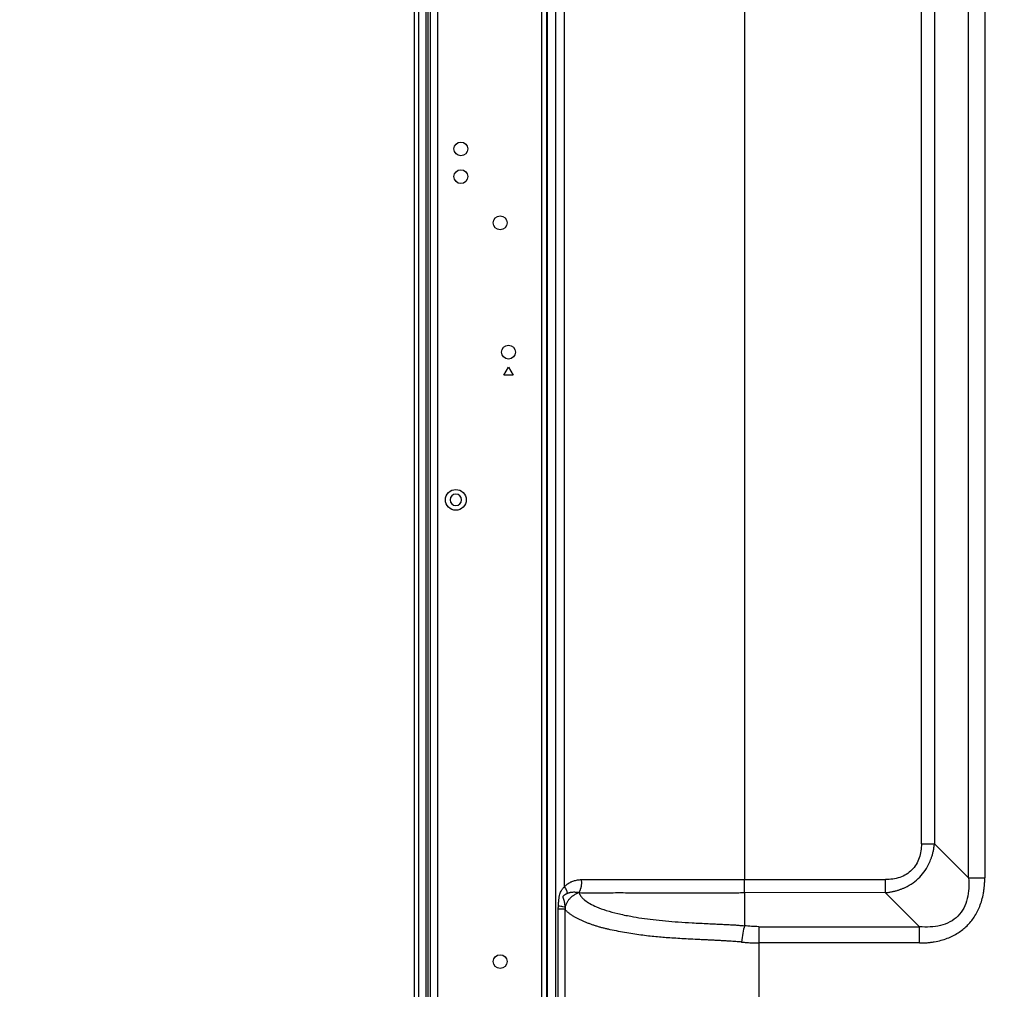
# Model space of a CAD drawing. Header units: millimetres. Extents: x 0 to 1118, y 0 to 864.
# Tile 66 of 256: x 664 to 699, y 362 to 397. Entities that reach past the tile are written whole.
import ezdxf

# ---------------------------------------------------------------- set-up
doc = ezdxf.new("R2010")
doc.units = ezdxf.units.MM
doc.styles.add('SLDTEXTSTYLE5', font='TXT', dxfattribs={"width": 0.75})
doc.dimstyles.new('SLDDIMSTYLE3', dxfattribs={"dimtxt": 4.7625, "dimasz": 3.556, "dimexe": 0, "dimexo": 0.0625, "dimgap": 1.190625, "dimtad": 1, "dimlfac": 6, "dimrnd": 1e-09, "dimzin": 4, "dimdsep": 46, "dimtxsty": 'SLDTEXTSTYLE5', "dimsah": 1, "dimcen": 0.09, "dimadec": 0, "dimazin": 1, "dimtfac": 1, "dimtofl": 0, "dimtmove": 0, "dimatfit": 3, "dimfxl": 1, "dimfrac": 2, "dimtolj": 1, "dimtzin": 12, "dimarcsym": 0})

# ---------------------------------------------------------------- blocks, each defined once
blk = doc.blocks.new('_D_14')
at = {"color": 7, "linetype": 'Continuous', "lineweight": 0}
for p, q in [((778.402, 412.861), (660.749, 412.861)), ((661.749, 412.861), (661.749, 346.194)), ((778.402, 346.194), (660.749, 346.194))]:
    blk.add_line(p, q, dxfattribs=at)
at = {"color": 7, "linetype": 'Continuous', "lineweight": 18}
for points in [[(661.749, 412.861), (661.368, 409.305), (662.13, 409.305)], [(661.749, 346.194), (662.13, 349.75), (661.368, 349.75)]]:
    blk.add_solid(points, dxfattribs=at)
at = {"color": 7, "linetype": 'Continuous', "lineweight": 18, "insert": (655.609, 370.83), "char_height": 4.7625, "attachment_point": 1, "rotation": 90, "style": 'SLDTEXTSTYLE5'}
blk.add_mtext('400.00', dxfattribs=at)

msp = doc.modelspace()

# ---------------------------------------------------------------- linework, layer by layer
at = {"color": 7, "linetype": 'Continuous', "lineweight": 25}
for p, q in [((677.8309, 513.636), (677.8309, 309.911)), ((677.9976, 309.911), (677.9976, 513.636)), ((682.445, 319.897), (682.445, 503.3249)), ((682.6499, 319.9578), (682.6499, 503.2641)), ((678.3349, 358.5908), (678.3349, 463.7978)), ((678.4182, 358.6238), (678.4182, 463.7648)), ((682.6092, 430.611), (682.6092, 320.0618)), ((682.9445, 348.6276), (682.9445, 430.611)), ((697.8408, 366.3061), (697.8408, 412.9384)), ((698.4301, 412.9384), (698.4301, 366.3061)), ((683.2615, 365.9894), (683.2615, 412.6661)), ((689.7516, 412.4181), (689.7516, 366.2371)), ((696.1421, 367.5335), (696.1421, 411.711)), ((696.6135, 411.711), (696.6135, 367.5335)), ((681.0682, 384.4443), (681.2349, 384.733)), ((681.2349, 384.733), (681.4016, 384.4443)), ((681.4016, 384.4443), (681.0682, 384.4443)), ((696.1421, 367.5335), (696.6135, 367.5335)), ((697.8408, 366.3061), (696.6135, 367.5335)), ((689.7516, 366.2371), (694.8458, 366.2371)), ((694.8457, 365.7658), (694.8457, 366.2371)), ((697.8408, 366.3061), (698.4301, 366.3061)), ((689.7516, 365.7658), (689.7515, 364.5715)), ((694.8457, 365.7657), (689.7516, 365.7658)), ((694.8457, 365.7657), (696.0731, 364.5384)), ((683.2789, 365.1733), (683.0336, 365.1733)), ((683.0337, 348.6276), (683.0336, 365.1733)), ((683.2789, 347.7487), (683.2789, 365.1733)), ((690.2697, 364.5384), (690.2697, 363.9491)), ((690.2697, 364.5384), (696.0731, 364.5384)), ((696.0731, 363.9491), (696.0731, 364.5384)), ((690.2697, 363.9491), (690.2697, 361.7661)), ((696.0731, 363.9491), (690.2697, 363.9491))]:
    msp.add_line(p, q, dxfattribs=at)
at = {"color": 8, "linetype": 'Continuous', "lineweight": 25}
for p, q in [((678.2516, 463.8507), (678.2516, 358.5379)), ((678.6682, 463.7443), (678.6682, 358.6443))]:
    msp.add_line(p, q, dxfattribs=at)
at = {"color": 7, "linetype": 'Continuous', "lineweight": 25}
for centre, radius in [((679.5182, 392.611), 0.25), ((679.5182, 391.611), 0.25), ((680.9349, 389.9443), 0.25), ((681.2349, 385.2776), 0.25), ((679.3349, 379.9443), 0.375), ((680.9349, 363.2776), 0.25)]:
    msp.add_circle(centre, radius, dxfattribs=at)
for start, end in [(90, 270), (270, 90)]:
    msp.add_arc((679.3349, 379.9443), 0.2083, start, end, dxfattribs=at)
for points, knots in [([(694.8457, 365.7657), (694.8673, 365.768), (694.91, 365.7725), (694.9732, 365.7813), (695.0347, 365.7914), (695.0946, 365.8029), (695.1527, 365.8158), (695.209, 365.8298), (695.2636, 365.8449), (695.3163, 365.8611), (695.3672, 365.8781), (695.4162, 365.896), (695.4633, 365.9145), (695.5085, 365.9336), (695.6402, 365.9931), (695.8432, 366.1105), (696.0873, 366.3199), (696.2896, 366.5667), (696.4092, 366.783), (696.478, 366.9478), (696.5141, 367.0482), (696.5469, 367.1575), (696.5751, 367.2754), (696.5986, 367.4015), (696.6084, 367.4887), (696.6135, 367.5335)], [0, 0, 0, 0, 0.023937, 0.0473613, 0.0702643, 0.0926399, 0.1144843, 0.1357952, 0.1565661, 0.176789, 0.1964584, 0.2155709, 0.2341249, 0.2521187, 0.2695448, 0.3929239, 0.508006, 0.6206553, 0.7414099, 0.7778152, 0.8169545, 0.858788, 0.9032757, 0.9503622, 1, 1, 1, 1]), ([(696.1421, 367.5335), (696.1421, 367.3567), (696.1178, 367.181), (696.0331, 366.9363), (695.9968, 366.858), (695.9078, 366.7122), (695.855, 366.6447), (695.7346, 366.5243), (695.6671, 366.4715), (695.5213, 366.3824), (695.443, 366.3461), (695.1983, 366.2614), (695.0225, 366.2371), (694.8458, 366.2371)], [0, 0, 0, 0, 0.25, 0.25, 0.375, 0.375, 0.5, 0.5, 0.625, 0.625, 0.75, 0.75, 1, 1, 1, 1]), ([(683.2615, 365.9894), (683.27, 365.9977), (683.2869, 366.0141), (683.3133, 366.0372), (683.3407, 366.0592), (683.369, 366.08), (683.3983, 366.0996), (683.4285, 366.118), (683.4597, 366.1352), (683.4919, 366.1512), (683.5352, 366.1705), (683.59, 366.1912), (683.6569, 366.2107), (683.7255, 366.2249), (683.7958, 366.2343), (683.8434, 366.2362), (683.8673, 366.2371)], [0, 0, 0, 0, 0.05058598, 0.10137186, 0.15244116, 0.20387628, 0.25575815, 0.30816594, 0.36117676, 0.41486541, 0.46930422, 0.57408723, 0.67909887, 0.78479329, 0.89161628, 1, 1, 1, 1]), ([(683.7816, 365.7686), (683.7861, 365.7764), (683.795, 365.792), (683.8075, 365.8171), (683.8194, 365.8434), (683.8305, 365.871), (683.8409, 365.8999), (683.8503, 365.93), (683.8587, 365.9611), (683.8672, 365.9974), (683.8745, 366.0394), (683.879, 366.0872), (683.8796, 366.1365), (683.8765, 366.1867), (683.8708, 366.2203), (683.8679, 366.2371)], [0, 0, 0, 0, 0.0620803, 0.1250526, 0.1888518, 0.2534075, 0.3186448, 0.3844844, 0.4508436, 0.5176366, 0.6111954, 0.7062826, 0.8028124, 0.9007258, 1, 1, 1, 1]), ([(683.8673, 366.2367), (684.0767, 366.2367), (684.2912, 366.2367), (684.7276, 366.2367), (684.9494, 366.2367), (685.625, 366.2367), (686.089, 366.2367), (686.8069, 366.2367), (687.0499, 366.2367), (687.5449, 366.2367), (687.797, 366.2367), (688.1847, 366.2367), (688.3155, 366.2367), (688.5813, 366.2367), (688.7165, 366.2367), (688.9938, 366.2367), (689.1359, 366.2367), (689.4285, 366.2367), (689.579, 366.2367), (689.7516, 366.2367)], [0, 0, 0, 0, 0.125, 0.125, 0.25, 0.25, 0.5, 0.5, 0.625, 0.625, 0.75, 0.75, 0.8125, 0.8125, 0.875, 0.875, 0.9375, 0.9375, 1, 1, 1, 1]), ([(689.7516, 365.7658), (689.7516, 365.826), (689.7516, 365.9004), (689.7516, 366.0637), (689.7516, 366.1521), (689.7516, 366.2371)], [0, 0, 0, 0, 0.5, 0.5, 1, 1, 1, 1]), ([(697.8408, 366.3061), (697.8537, 366.1773), (697.8582, 366.0486), (697.8461, 365.7953), (697.8295, 365.6705), (697.7704, 365.4305), (697.7278, 365.3153), (697.614, 365.1026), (697.5427, 365.0053), (697.374, 364.8366), (697.2767, 364.7652), (697.064, 364.6514), (696.9488, 364.6088), (696.7088, 364.5497), (696.584, 364.5331), (696.3306, 364.521), (696.2019, 364.5255), (696.0731, 364.5384)], [0, 0, 0, 0, 0.125, 0.125, 0.25, 0.25, 0.375, 0.375, 0.5, 0.5, 0.625, 0.625, 0.75, 0.75, 0.875, 0.875, 1, 1, 1, 1]), ([(696.0731, 363.9491), (696.0976, 363.9493), (696.146, 363.9495), (696.2177, 363.9519), (696.2876, 363.9556), (696.3555, 363.9606), (696.4214, 363.967), (696.4854, 363.9745), (696.5474, 363.9832), (696.6705, 364.0031), (696.8481, 364.042), (697.0737, 364.1147), (697.2796, 364.2046), (697.5267, 364.3445), (697.7983, 364.5596), (698.0173, 364.8274), (698.1597, 365.0702), (698.2523, 365.274), (698.3288, 365.5), (698.3753, 365.7012), (698.4027, 365.8729), (698.418, 366.0089), (698.4282, 366.1544), (698.4294, 366.2546), (698.4301, 366.3061)], [0, 0, 0, 0, 0.01951063, 0.03854131, 0.05708785, 0.07514752, 0.09271878, 0.10980104, 0.12639376, 0.14249376, 0.2090593, 0.27077837, 0.33082412, 0.38748138, 0.49635425, 0.60428711, 0.66057415, 0.71996301, 0.78202595, 0.85010675, 0.88400683, 0.92030085, 0.95897109, 1, 1, 1, 1]), ([(683.0373, 365.2805), (683.0386, 365.3027), (683.0414, 365.3474), (683.0467, 365.4142), (683.0526, 365.4763), (683.0583, 365.5311), (683.0636, 365.5801), (683.0693, 365.6246), (683.0789, 365.681), (683.0989, 365.7475), (683.1367, 365.827), (683.1912, 365.9093), (683.2368, 365.9612), (683.2615, 365.9894)], [0, 0, 0, 0, 0.0846602, 0.1694982, 0.2545417, 0.3216072, 0.3786409, 0.4419934, 0.4924998, 0.5967099, 0.7096219, 0.8421505, 1, 1, 1, 1]), ([(683.3669, 365.7446), (683.3586, 365.7814), (683.3454, 365.8212), (683.3099, 365.9039), (683.2876, 365.9468), (683.2616, 365.9894)], [0, 0, 0, 0, 0.5, 0.5, 1, 1, 1, 1]), ([(683.3669, 365.7446), (683.3758, 365.7482), (683.3936, 365.7553), (683.4207, 365.7643), (683.4481, 365.772), (683.4819, 365.7797), (683.5297, 365.7877), (683.5874, 365.792), (683.6418, 365.7908), (683.6902, 365.7862), (683.7346, 365.7795), (683.7669, 365.772), (683.7816, 365.7686)], [0, 0, 0, 0, 0.06833224, 0.13665304, 0.20490723, 0.27303065, 0.38706814, 0.55370774, 0.68673118, 0.77294318, 0.8962024, 1, 1, 1, 1]), ([(683.28, 365.2382), (683.2793, 365.2532), (683.2779, 365.2834), (683.274, 365.3281), (683.2686, 365.3726), (683.2614, 365.4166), (683.2543, 365.4501), (683.2485, 365.4733), (683.2442, 365.49), (683.2378, 365.5102), (683.23, 365.5333), (683.2236, 365.5523), (683.2182, 365.5674), (683.2129, 365.579), (683.2087, 365.5913), (683.2069, 365.602), (683.2071, 365.6102), (683.2081, 365.6185), (683.2098, 365.6269), (683.2129, 365.635), (683.2176, 365.6451), (683.2248, 365.6543), (683.236, 365.6653), (683.2513, 365.6778), (683.2677, 365.6897), (683.2819, 365.6998), (683.2968, 365.7093), (683.3163, 365.7205), (683.3414, 365.7334), (683.3584, 365.7409), (683.3669, 365.7446)], [0, 0, 0, 0, 0.0708975, 0.1421779, 0.2138541, 0.2860788, 0.358834, 0.3816228, 0.4043192, 0.4437742, 0.4892222, 0.5259952, 0.5422113, 0.5679052, 0.5915895, 0.603964, 0.6145842, 0.6251133, 0.6382197, 0.6500537, 0.6621463, 0.6871416, 0.7063224, 0.7437831, 0.7939507, 0.8185578, 0.839199, 0.8927731, 0.946412, 1, 1, 1, 1]), ([(683.7816, 365.7686), (683.7703, 365.7641), (683.7475, 365.7551), (683.7141, 365.74), (683.6811, 365.7238), (683.6488, 365.7064), (683.6171, 365.6877), (683.5864, 365.6678), (683.5565, 365.6468), (683.5278, 365.6247), (683.5002, 365.6016), (683.4739, 365.5775), (683.4468, 365.5503), (683.4186, 365.5189), (683.3894, 365.482), (683.3614, 365.4409), (683.3353, 365.3956), (683.3123, 365.3464), (683.2929, 365.2936), (683.2844, 365.2569), (683.28, 365.2382)], [0, 0, 0, 0, 0.0438743, 0.088178, 0.1328718, 0.1779144, 0.2232621, 0.2688696, 0.3146897, 0.3606739, 0.4067728, 0.4529362, 0.4991134, 0.557313, 0.6203413, 0.6880401, 0.7601871, 0.8364881, 0.9165741, 1, 1, 1, 1]), ([(683.7802, 365.7658), (684.0084, 365.7656), (684.2411, 365.7655), (684.7124, 365.7655), (684.9509, 365.7658), (685.4324, 365.7658), (685.6757, 365.7657), (686.1668, 365.7656), (686.4142, 365.7657), (686.9133, 365.7657), (687.1648, 365.7657), (687.672, 365.7657), (687.9277, 365.7657), (688.4434, 365.7657), (688.7036, 365.7657), (689.0965, 365.7657), (689.2278, 365.7656), (689.4252, 365.7656), (689.4911, 365.7656), (689.6223, 365.7658), (689.6876, 365.7659), (689.7516, 365.7659)], [0, 0, 0, 0, 0.125, 0.125, 0.25, 0.25, 0.375, 0.375, 0.5, 0.5, 0.625, 0.625, 0.75, 0.75, 0.875, 0.875, 0.9375, 0.9375, 0.96875, 0.96875, 1, 1, 1, 1]), ([(683.7816, 365.7686), (683.7832, 365.7626), (683.7866, 365.7503), (683.7935, 365.732), (683.8021, 365.7132), (683.8123, 365.6937), (683.8244, 365.6737), (683.8382, 365.6532), (683.8668, 365.6143), (683.9157, 365.5591), (684.0179, 365.468), (684.1788, 365.3634), (684.4362, 365.2396), (684.7713, 365.1187), (685.1864, 365.0054), (685.7439, 364.8893), (686.4672, 364.7856), (687.2166, 364.7163), (687.8864, 364.6751), (688.3202, 364.6542), (688.655, 364.6393), (688.8612, 364.6297), (689.059, 364.6207), (689.2467, 364.611), (689.4226, 364.5995), (689.5897, 364.5867), (689.6985, 364.5764), (689.7515, 364.5713)], [0, 0, 0, 0, 0.00414, 0.0085507, 0.0132407, 0.0182176, 0.0234876, 0.0290562, 0.0349282, 0.0559382, 0.0779029, 0.1230145, 0.1731409, 0.24266, 0.3170238, 0.3956047, 0.5245304, 0.661719, 0.7351406, 0.8183409, 0.8481804, 0.8771068, 0.9052191, 0.9309275, 0.9551909, 0.9781636, 1, 1, 1, 1]), ([(683.0336, 365.1733), (683.0337, 365.1851), (683.0338, 365.2088), (683.035, 365.2445), (683.0365, 365.2684), (683.0373, 365.2805)], [0, 0, 0, 0, 0.3287, 0.6619327, 1, 1, 1, 1]), ([(683.28, 365.2382), (683.2659, 365.2438), (683.2372, 365.2506), (683.1536, 365.2651), (683.0988, 365.2729), (683.0372, 365.2805)], [0, 0, 0, 0, 0.5, 0.5, 1, 1, 1, 1]), ([(689.6519, 363.9823), (689.6266, 363.9847), (689.5721, 363.9898), (689.4847, 363.9967), (689.3859, 364.0039), (689.2763, 364.0112), (689.1561, 364.0187), (689.0259, 364.0263), (688.8858, 364.0341), (688.7364, 364.042), (688.5781, 364.0501), (688.4112, 364.0583), (688.2361, 364.0667), (688.0059, 364.0773), (687.7315, 364.0906), (687.4237, 364.108), (687.1375, 364.1263), (686.8719, 364.1457), (686.6129, 364.1668), (686.3505, 364.1928), (686.0755, 364.2264), (685.7914, 364.2668), (685.4992, 364.3142), (685.2009, 364.3686), (684.9827, 364.4126), (684.8435, 364.4428), (684.7832, 364.4566), (684.7233, 364.471), (684.6637, 364.486), (684.6045, 364.5016), (684.5457, 364.5177), (684.4873, 364.5344), (684.4294, 364.5517), (684.3719, 364.5696), (684.3148, 364.5881), (684.2583, 364.6071), (684.2023, 364.6267), (684.1468, 364.647), (684.092, 364.6678), (684.0378, 364.6891), (683.9842, 364.7111), (683.9314, 364.7336), (683.8794, 364.7568), (683.8282, 364.7805), (683.778, 364.8048), (683.7289, 364.8296), (683.6809, 364.8551), (683.6342, 364.8811), (683.5888, 364.9077), (683.5448, 364.9349), (683.5025, 364.9627), (683.4619, 364.9911), (683.4231, 365.0201), (683.3862, 365.0497), (683.3521, 365.0799), (683.3219, 365.1107), (683.296, 365.1421), (683.2841, 365.1628), (683.2781, 365.1733)], [0, 0, 0, 0, 0.0095322, 0.0205461, 0.0330018, 0.0468594, 0.0620815, 0.0786351, 0.0964897, 0.1156108, 0.1359666, 0.1575301, 0.1802796, 0.2042, 0.2477607, 0.2887558, 0.327325, 0.3635867, 0.3976411, 0.4348034, 0.4740176, 0.5152777, 0.5585692, 0.6038772, 0.6512009, 0.6608828, 0.6705949, 0.6803383, 0.690114, 0.6999229, 0.7097663, 0.7196453, 0.7295613, 0.7395156, 0.7495096, 0.7595449, 0.769623, 0.7797457, 0.789915, 0.8001331, 0.8104024, 0.8207257, 0.8311063, 0.8415482, 0.8520563, 0.8626359, 0.8732935, 0.8840362, 0.8948728, 0.9058138, 0.9168707, 0.9280567, 0.9393864, 0.950881, 0.9625958, 0.9746134, 0.9870385, 1, 1, 1, 1]), ([(683.28, 365.2382), (683.2799, 365.2327), (683.2798, 365.2223), (683.2791, 365.208), (683.2786, 365.1957), (683.2786, 365.1847), (683.2788, 365.1772), (683.2789, 365.1733)], [0, 0, 0, 0, 0.256265, 0.4922418, 0.6521471, 0.8208006, 1, 1, 1, 1]), ([(689.7515, 364.5715), (689.7335, 364.4967), (689.7148, 364.4038), (689.6802, 364.1995), (689.6645, 364.0887), (689.6518, 363.9823)], [0, 0, 0, 0, 0.5, 0.5, 1, 1, 1, 1]), ([(689.6518, 363.9823), (689.6809, 363.9794), (689.738, 363.9737), (689.8225, 363.9668), (689.9041, 363.961), (689.983, 363.9564), (690.0589, 363.953), (690.1318, 363.9507), (690.2018, 363.9493), (690.2474, 363.9492), (690.2697, 363.9491)], [0, 0, 0, 0, 0.14203639, 0.27925133, 0.41161753, 0.53911388, 0.66172792, 0.77944147, 0.89221452, 1, 1, 1, 1])]:
    msp.add_open_spline(points, degree=3, knots=knots, dxfattribs=at)
msp.add_open_spline([(690.2697, 364.5384), (690.0991, 364.5383), (689.9249, 364.5507), (689.7515, 364.5715)], degree=3, dxfattribs=at)

# ---------------------------------------------------------------- dimensions: what is measured, and where the dimension line sits
at = {"color": 7, "linetype": 'Continuous', "lineweight": 18}
dim = msp.add_linear_dim(base=(661.7486, 346.1943), p1=(779.4016, 412.861), p2=(779.4016, 346.1943), angle=90, dimstyle='SLDDIMSTYLE3', dxfattribs=at)
dim.commit()
dim.dimension.update_dxf_attribs({"geometry": '_D_14', "text_midpoint": (661.7486, 380.5051), "dimtype": 160})

doc.saveas('drawing.dxf')
